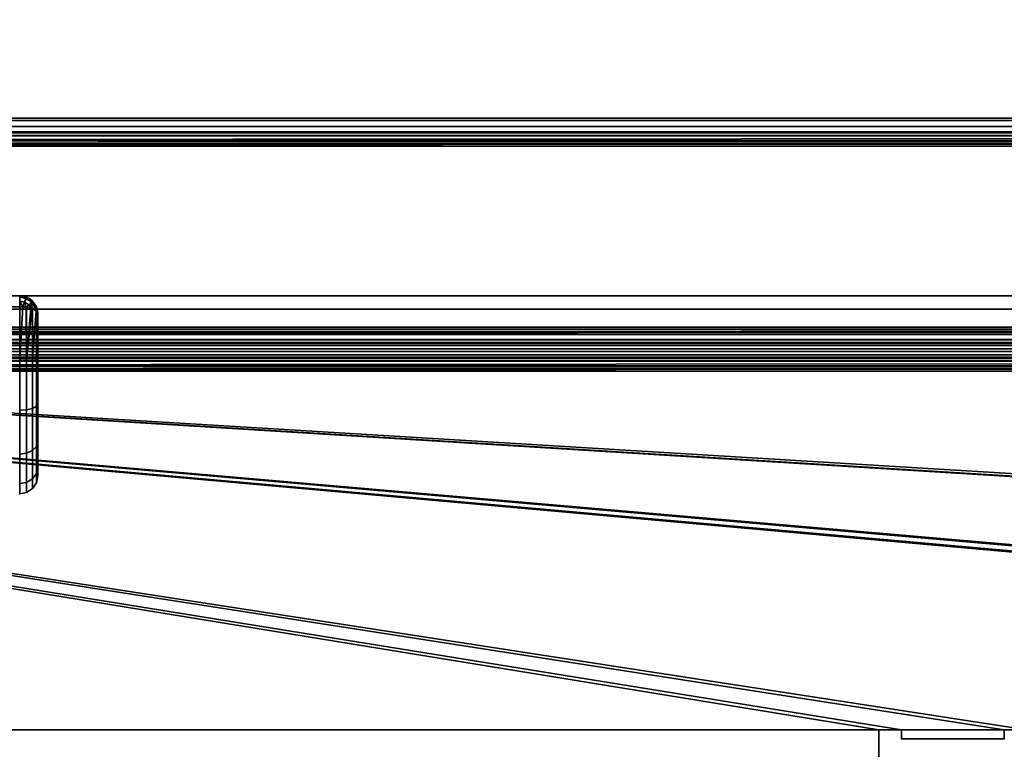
# Model space of a CAD drawing. Header units: millimetres. Extents: x -603 to 3703, y -115 to 249.
# Tile 153 of 256: x -221 to -112, y 21 to 102. Entities that reach past the tile are written whole.
import ezdxf

# ---------------------------------------------------------------- set-up
doc = ezdxf.new("R2010")
doc.units = ezdxf.units.MM
doc.layers.add('151', color=7, linetype='Continuous', true_color=0xffffff)

# ---------------------------------------------------------------- blocks, each defined once
blk = doc.blocks.new('UG_SURFACE_001')
at = {"layer": '151', "color": 252, "linetype": 'Continuous', "lineweight": 35}
for points in [[(603, -13.3, 2212.25), (603, 230.4, 2212.25), (-603, 230.4, 2212.25), (-603, -13.3, 2212.25)], [(-453, -13.3, 2062.25), (-453, 230.4, 2062.25), (453, 230.4, 2062.25), (453, -13.3, 2062.25)]]:
    blk.add_3dface(points, dxfattribs=at)
blk = doc.blocks.new('UG_SURFACE_012')
at = {"layer": '151', "color": 43, "linetype": 'Continuous', "lineweight": 35}
for points in [[(-220.29, 70.71, 1116.77), (-220.23, 70.85, 1116), (-221, 71, 1116), (-221, 70.85, 1116.76)], [(-221, 70.85, 1091.24), (-221, 71, 1092), (-220.23, 70.85, 1092), (-220.29, 70.71, 1091.23)], [(-221, 71, 1092), (-221, 71, 1116), (-220.23, 70.85, 1116), (-220.23, 70.85, 1092)], [(-220.46, 70.3, 1117.42), (-220.29, 70.71, 1116.77), (-221, 70.85, 1116.77), (-221, 70.41, 1117.41)], [(-221, 70.85, 1116.76), (-221, 70.85, 1116.77), (-220.29, 70.71, 1116.77)], [(-220.29, 70.71, 1091.23), (-221, 70.85, 1091.23), (-221, 70.85, 1091.24)], [(-221, 70.41, 1090.59), (-221, 70.85, 1091.23), (-220.29, 70.71, 1091.23), (-220.46, 70.3, 1090.58)], [(-221, 70.41, 1117.42), (-221, 69.77, 1117.85), (-220.66, 69.74, 1117.78)], [(-220.66, 69.74, 1117.78), (-220.46, 70.3, 1117.42), (-221, 70.41, 1117.42)], [(-221, 70.41, 1117.41), (-221, 70.41, 1117.42), (-220.46, 70.3, 1117.42)], [(-220.46, 70.3, 1090.58), (-221, 70.41, 1090.58), (-221, 70.41, 1090.59)], [(-221, 70.41, 1090.58), (-220.46, 70.3, 1090.58), (-220.66, 69.74, 1090.22)], [(-220.66, 69.74, 1090.22), (-221, 69.77, 1090.15), (-221, 70.41, 1090.58)], [(-220.46, 70.3, 1117.42), (-220.66, 69.74, 1117.78), (-220.27, 69.71, 1117.71)], [(-220.27, 69.71, 1090.29), (-220.66, 69.74, 1090.22), (-220.46, 70.3, 1090.58)], [(-220.46, 70.3, 1117.42), (-220, 70, 1117.42), (-219.69, 70.31, 1116.77), (-220.29, 70.71, 1116.77)], [(-220.29, 70.71, 1091.23), (-219.69, 70.31, 1091.23), (-220, 70, 1090.58), (-220.46, 70.3, 1090.58)], [(-220.27, 69.71, 1117.71), (-220, 70, 1117.42), (-220.46, 70.3, 1117.42)], [(-220.46, 70.3, 1090.58), (-220, 70, 1090.58), (-220.27, 69.71, 1090.29)], [(-220.29, 70.71, 1116.77), (-219.69, 70.31, 1116.77), (-219.59, 70.41, 1116), (-220.23, 70.85, 1116)], [(-220.23, 70.85, 1092), (-219.59, 70.41, 1092), (-219.69, 70.31, 1091.23), (-220.29, 70.71, 1091.23)], [(-220, 70, 1117.42), (-220.27, 69.71, 1117.71), (-220.23, 69.71, 1117.71)], [(-220.23, 69.71, 1090.29), (-220.27, 69.71, 1090.29), (-220, 70, 1090.58)], [(-220.23, 70.85, 1092), (-220.23, 70.85, 1116), (-219.59, 70.41, 1116), (-219.59, 70.41, 1092)], [(-220.23, 69.71, 1117.71), (-219.75, 69.59, 1117.41), (-220, 70, 1117.42)], [(-220, 70, 1090.58), (-219.75, 69.59, 1090.59), (-220.23, 69.71, 1090.29)], [(-219.69, 70.31, 1116.77), (-220, 70, 1117.42), (-219.75, 69.59, 1117.41)], [(-219.75, 69.59, 1090.59), (-220, 70, 1090.58), (-219.69, 70.31, 1091.23)], [(-219.75, 69.59, 1117.41), (-219.63, 69.56, 1117.33), (-219.69, 70.31, 1116.77)], [(-219.69, 70.31, 1091.23), (-219.63, 69.56, 1090.67), (-219.75, 69.59, 1090.59)], [(-219.69, 70.31, 1116.77), (-219.29, 69.71, 1116.77), (-219.15, 69.77, 1116), (-219.59, 70.41, 1116)], [(-219.59, 70.41, 1092), (-219.15, 69.77, 1092), (-219.29, 69.71, 1091.23), (-219.69, 70.31, 1091.23)], [(-219.63, 69.56, 1117.33), (-219.29, 69.71, 1116.77), (-219.69, 70.31, 1116.77)], [(-219.69, 70.31, 1091.23), (-219.29, 69.71, 1091.23), (-219.63, 69.56, 1090.67)], [(-219.59, 70.41, 1092), (-219.59, 70.41, 1116), (-219.15, 69.77, 1116), (-219.15, 69.77, 1092)], [(-221, 64.03, 1089), (-221, 69.77, 1090.15), (-220.66, 69.74, 1090.22)], [(-220.66, 69.74, 1117.78), (-221, 69.77, 1117.85), (-221, 64.03, 1119)], [(-221, 64.03, 1119), (-220.23, 64.02, 1118.85), (-220.27, 69.71, 1117.71), (-220.66, 69.74, 1117.78)], [(-220.66, 69.74, 1090.22), (-220.27, 69.71, 1090.29), (-220.23, 64.02, 1089.15), (-221, 64.03, 1089)], [(-220.23, 64.02, 1118.85), (-220.23, 69.71, 1117.71), (-220.27, 69.71, 1117.71)], [(-220.27, 69.71, 1090.29), (-220.23, 69.71, 1090.29), (-220.23, 64.02, 1089.15)], [(-220.23, 64.02, 1089.15), (-220.23, 69.71, 1090.29), (-219.75, 69.59, 1090.59)], [(-219.75, 69.59, 1117.41), (-220.23, 69.71, 1117.71), (-220.23, 64.02, 1118.85)], [(-220.23, 64.02, 1118.85), (-219.63, 69.56, 1117.33), (-219.75, 69.59, 1117.41)], [(-219.75, 69.59, 1090.59), (-219.63, 69.56, 1090.67), (-220.23, 64.02, 1089.15)], [(-220.23, 64.02, 1118.85), (-219.59, 64.02, 1118.41), (-219.59, 69.54, 1117.31), (-219.63, 69.56, 1117.33)], [(-219.63, 69.56, 1090.67), (-219.59, 69.54, 1090.69), (-219.59, 64.02, 1089.59), (-220.23, 64.02, 1089.15)], [(-219.29, 69.71, 1116.77), (-219.63, 69.56, 1117.33), (-219.59, 69.54, 1117.31)], [(-219.59, 69.54, 1090.69), (-219.63, 69.56, 1090.67), (-219.29, 69.71, 1091.23)], [(-219.59, 69.54, 1117.31), (-219.19, 69.32, 1116.76), (-219.29, 69.71, 1116.77)], [(-219.29, 69.71, 1091.23), (-219.19, 69.32, 1091.24), (-219.59, 69.54, 1090.69)], [(-219.59, 64.02, 1089.59), (-219.59, 69.54, 1090.69), (-219.19, 69.32, 1091.24)], [(-219.19, 69.32, 1116.76), (-219.59, 69.54, 1117.31), (-219.59, 64.02, 1118.41)], [(-219.59, 64.02, 1118.41), (-219.15, 64.02, 1117.77), (-219.15, 69.29, 1116.71), (-219.19, 69.32, 1116.76)], [(-219.19, 69.32, 1091.24), (-219.15, 69.29, 1091.29), (-219.15, 64.02, 1090.23), (-219.59, 64.02, 1089.59)], [(-219.15, 69.77, 1116), (-219.29, 69.71, 1116.77), (-219.19, 69.32, 1116.76)], [(-219.19, 69.32, 1091.24), (-219.29, 69.71, 1091.23), (-219.15, 69.77, 1092)], [(-219.19, 69.32, 1116.76), (-219.15, 69.29, 1116.71), (-219.15, 69.77, 1116)], [(-219.15, 69.77, 1092), (-219.15, 69.29, 1091.29), (-219.19, 69.32, 1091.24)], [(-219.15, 69.29, 1116.71), (-219, 69, 1116), (-219.15, 69.77, 1116)], [(-219.15, 69.77, 1092), (-219, 69, 1092), (-219.15, 69.29, 1091.29)], [(-219.15, 69.77, 1092), (-219.15, 69.77, 1116), (-219, 69, 1116), (-219, 69, 1092)], [(-219, 69, 1092), (-219, 64.02, 1091), (-219.15, 64.02, 1090.23), (-219.15, 69.29, 1091.29)], [(-219, 64.02, 1117), (-219, 69, 1116), (-219.15, 69.29, 1116.71), (-219.15, 64.02, 1117.77)], [(-219, 69, 1092), (-219, 69, 1116), (-219, 64.02, 1117), (-219, 59.04, 1116.02)], [(-219, 59.04, 1091.98), (-219, 64.02, 1091), (-219, 69, 1092), (-219, 59.04, 1116.02)], [(-220.23, 64.02, 1089.15), (-220.23, 58.34, 1090.28), (-221, 58.28, 1090.13), (-221, 64.03, 1089)], [(-220.23, 58.34, 1117.72), (-220.23, 64.02, 1118.85), (-221, 64.03, 1119), (-221, 58.28, 1117.87)], [(-219.59, 64.02, 1089.59), (-219.59, 58.5, 1090.68), (-220.23, 58.34, 1090.28), (-220.23, 64.02, 1089.15)], [(-219.59, 58.5, 1117.32), (-219.59, 64.02, 1118.41), (-220.23, 64.02, 1118.85), (-220.23, 58.34, 1117.72)], [(-219.15, 64.02, 1090.23), (-219.15, 58.75, 1091.28), (-219.59, 58.5, 1090.68), (-219.59, 64.02, 1089.59)], [(-219.15, 58.75, 1116.72), (-219.15, 64.02, 1117.77), (-219.59, 64.02, 1118.41), (-219.59, 58.5, 1117.32)], [(-219, 64.02, 1091), (-219, 59.04, 1091.98), (-219.15, 58.75, 1091.28), (-219.15, 64.02, 1090.23)], [(-219, 59.04, 1116.02), (-219, 64.02, 1117), (-219.15, 64.02, 1117.77), (-219.15, 58.75, 1116.72)], [(-219, 59.04, 1091.98), (-219, 54.82, 1094.8), (-219.15, 54.27, 1094.26), (-219.15, 58.75, 1091.28)], [(-219, 54.82, 1113.2), (-219, 59.04, 1116.02), (-219.15, 58.75, 1116.72), (-219.15, 54.27, 1113.74)], [(-219, 54.82, 1094.8), (-219, 59.04, 1116.02), (-219, 54.82, 1113.2)], [(-219, 54.82, 1094.8), (-219, 59.04, 1091.98), (-219, 59.04, 1116.02)], [(-220.23, 58.34, 1090.28), (-220.23, 53.51, 1093.49), (-221, 53.4, 1093.38), (-221, 58.28, 1090.13)], [(-220.23, 53.51, 1114.51), (-220.23, 58.34, 1117.72), (-221, 58.28, 1117.87), (-221, 53.4, 1114.62)], [(-219.59, 58.5, 1090.68), (-219.59, 53.82, 1093.8), (-220.23, 53.51, 1093.49), (-220.23, 58.34, 1090.28)], [(-219.59, 53.82, 1114.2), (-219.59, 58.5, 1117.32), (-220.23, 58.34, 1117.72), (-220.23, 53.51, 1114.51)], [(-219.15, 58.75, 1091.28), (-219.15, 54.27, 1094.26), (-219.59, 53.82, 1093.8), (-219.59, 58.5, 1090.68)], [(-219.15, 54.27, 1113.74), (-219.15, 58.75, 1116.72), (-219.59, 58.5, 1117.32), (-219.59, 53.82, 1114.2)], [(-219, 54.82, 1094.8), (-219, 51.99, 1099.02), (-219.15, 51.28, 1098.73), (-219.15, 54.27, 1094.26)], [(-219, 51.99, 1108.98), (-219, 54.82, 1113.2), (-219.15, 54.27, 1113.74), (-219.15, 51.28, 1109.27)], [(-219, 54.82, 1113.2), (-219, 51.99, 1108.98), (-219, 51, 1104)], [(-219, 51, 1104), (-219, 51.99, 1099.02), (-219, 54.82, 1094.8), (-219, 54.82, 1113.2)], [(-220.23, 53.51, 1093.49), (-220.23, 50.28, 1098.31), (-221, 50.14, 1098.25), (-221, 53.4, 1093.38)], [(-220.23, 50.28, 1109.69), (-220.23, 53.51, 1114.51), (-221, 53.4, 1114.62), (-221, 50.14, 1109.75)], [(-219.59, 53.82, 1093.8), (-219.59, 50.69, 1098.48), (-220.23, 50.28, 1098.31), (-220.23, 53.51, 1093.49)], [(-219.59, 50.69, 1109.52), (-219.59, 53.82, 1114.2), (-220.23, 53.51, 1114.51), (-220.23, 50.28, 1109.69)], [(-219.15, 54.27, 1094.26), (-219.15, 51.28, 1098.73), (-219.59, 50.69, 1098.48), (-219.59, 53.82, 1093.8)], [(-219.15, 51.28, 1109.27), (-219.15, 54.27, 1113.74), (-219.59, 53.82, 1114.2), (-219.59, 50.69, 1109.52)], [(-219, 51.99, 1099.02), (-219, 51, 1104), (-219.15, 50.23, 1104), (-219.15, 51.28, 1098.73)], [(-219, 51, 1104), (-219, 51.99, 1108.98), (-219.15, 51.28, 1109.27), (-219.15, 50.23, 1104)], [(-220.23, 50.28, 1098.31), (-220.23, 49.15, 1104), (-221, 49, 1104), (-221, 50.14, 1098.25)], [(-220.23, 49.15, 1104), (-220.23, 50.28, 1109.69), (-221, 50.14, 1109.75), (-221, 49, 1104)], [(-219.59, 50.69, 1098.48), (-219.59, 49.59, 1104), (-220.23, 49.15, 1104), (-220.23, 50.28, 1098.31)], [(-219.59, 49.59, 1104), (-219.59, 50.69, 1109.52), (-220.23, 50.28, 1109.69), (-220.23, 49.15, 1104)], [(-219.15, 51.28, 1098.73), (-219.15, 50.23, 1104), (-219.59, 49.59, 1104), (-219.59, 50.69, 1098.48)], [(-219.15, 50.23, 1104), (-219.15, 51.28, 1109.27), (-219.59, 50.69, 1109.52), (-219.59, 49.59, 1104)]]:
    blk.add_3dface(points, dxfattribs=at)
blk = doc.blocks.new('UG_SURFACE_033')
at = {"layer": '151', "color": 7, "linetype": 'Continuous', "lineweight": 35}
for points in [[(396.65, 11.15, 2003.9), (396.65, 229.15, 2003.9), (-396.65, 229.15, 2003.9), (-396.65, 11.15, 2003.9)], [(-396.5, 11.15, 2003.75), (-396.5, 229.15, 2003.75), (396.5, 229.15, 2003.75), (396.5, 11.15, 2003.75)]]:
    blk.add_3dface(points, dxfattribs=at)
blk = doc.blocks.new('UG_SURFACE_034')
at = {"layer": '151', "color": 41, "linetype": 'Continuous', "lineweight": 35}
for points in [[(-418.65, 67.5, 2025.9), (418.65, 67.5, 2025.9), (418.65, 229.15, 2025.9), (-418.65, 229.15, 2025.9)], [(396.65, 229.15, 2003.9), (396.65, 11.15, 2003.9), (-396.65, 11.15, 2003.9), (-396.65, 229.15, 2003.9)], [(413.5, 71, 2020.75), (413.5, 67.5, 2020.75), (-413.5, 67.5, 2020.75), (-413.5, 71, 2020.75)], [(410.5, 71, 2017.75), (413.5, 71, 2020.75), (-413.5, 71, 2020.75), (-410.5, 71, 2017.75)], [(410.5, 19, 2017.75), (410.5, 71, 2017.75), (-410.5, 71, 2017.75), (-410.5, 19, 2017.75)], [(413.5, 67.5, 2020.75), (418.65, 67.5, 2025.9), (-418.65, 67.5, 2025.9), (-413.5, 67.5, 2020.75)]]:
    blk.add_3dface(points, dxfattribs=at)
blk = doc.blocks.new('UG_SURFACE_050')
at = {"layer": '151', "color": 252, "linetype": 'Continuous', "lineweight": 35}
for points in [[(-412, 69.5, 2020.25), (-125.7, 22.8, 2020.25), (-123.2, 22.8, 2020.25)], [(-412, 69.5, 2020.25), (-344.3, 22.8, 2020.25), (-125.7, 22.8, 2020.25)], [(-412, 69.5, 2020.25), (-111.8, 22.8, 2020.25), (-109.3, 22.8, 2020.25)], [(-123.2, 22.8, 2020.25), (-111.8, 22.8, 2020.25), (-412, 69.5, 2020.25)], [(-109.3, 22.8, 2020.25), (109.3, 22.8, 2020.25), (-412, 69.5, 2020.25)], [(412, 69.5, 2020.25), (-412, 69.5, 2020.25), (109.3, 22.8, 2020.25), (111.8, 22.8, 2020.25)], [(412, 69.5, 2018.75), (-412, 69.5, 2018.75), (-412, 69.5, 2020.25), (412, 69.5, 2020.25)], [(-412, 69.5, 2018.75), (-125.7, 22.8, 2018.75), (-344.3, 22.8, 2018.75)], [(-412, 69.5, 2018.75), (125.7, 22.8, 2018.75), (123.2, 22.8, 2018.75)], [(-412, 69.5, 2018.75), (346.8, 22.8, 2018.75), (344.3, 22.8, 2018.75)], [(123.2, 22.8, 2018.75), (111.8, 22.8, 2018.75), (-412, 69.5, 2018.75)], [(111.8, 22.8, 2018.75), (109.3, 22.8, 2018.75), (-412, 69.5, 2018.75)], [(-412, 69.5, 2018.75), (358.2, 22.8, 2018.75), (346.8, 22.8, 2018.75)], [(344.3, 22.8, 2018.75), (125.7, 22.8, 2018.75), (-412, 69.5, 2018.75)], [(-412, 69.5, 2018.75), (-111.8, 22.8, 2018.75), (-123.2, 22.8, 2018.75)], [(-123.2, 22.8, 2018.75), (-125.7, 22.8, 2018.75), (-412, 69.5, 2018.75)], [(-412, 69.5, 2018.75), (109.3, 22.8, 2018.75), (-109.3, 22.8, 2018.75)], [(-109.3, 22.8, 2018.75), (-111.8, 22.8, 2018.75), (-412, 69.5, 2018.75)], [(-412, 69.5, 2018.75), (412, 69.5, 2018.75), (360.7, 22.8, 2018.75), (358.2, 22.8, 2018.75)], [(-344.3, 22.8, 2020.25), (-344.3, 18.08, 2020.25), (-125.7, 18.08, 2020.25), (-125.7, 22.8, 2020.25)], [(-125.7, 22.8, 2018.75), (-125.7, 18.08, 2018.75), (-344.3, 18.08, 2018.75), (-344.3, 22.8, 2018.75)], [(-125.7, 22.8, 2020.25), (-125.7, 22.8, 2018.75), (-123.2, 22.8, 2018.75), (-123.2, 22.8, 2020.25)], [(-125.7, 18.08, 2018.75), (-125.7, 22.8, 2018.75), (-125.7, 22.8, 2020.25), (-125.7, 18.08, 2020.25)], [(-123.2, 22.8, 2018.75), (-123.2, 21.8, 2018.75), (-123.2, 21.8, 2020.25), (-123.2, 22.8, 2020.25)], [(-123.2, 22.8, 2020.25), (-123.2, 21.8, 2020.25), (-111.8, 21.8, 2020.25), (-111.8, 22.8, 2020.25)], [(-111.8, 22.8, 2018.75), (-111.8, 21.8, 2018.75), (-123.2, 21.8, 2018.75), (-123.2, 22.8, 2018.75)], [(-111.8, 22.8, 2018.75), (-109.3, 22.8, 2018.75), (-109.3, 22.8, 2020.25), (-111.8, 22.8, 2020.25)], [(-111.8, 21.8, 2018.75), (-111.8, 22.8, 2018.75), (-111.8, 22.8, 2020.25), (-111.8, 21.8, 2020.25)], [(-123.2, 21.8, 2018.75), (-111.8, 21.8, 2018.75), (-111.8, 21.8, 2020.25), (-123.2, 21.8, 2020.25)]]:
    blk.add_3dface(points, dxfattribs=at)
blk = doc.blocks.new('UG_SURFACE_074')
at = {"layer": '151', "color": 252, "linetype": 'Continuous', "lineweight": 35}
for points in [[(-443, 89.2, 2050.25), (443, 89.2, 2050.25), (443, 90.7, 2050.25), (-443, 90.7, 2050.25)], [(-426.08, 90.7, 2033.33), (-443, 90.7, 2050.25), (443, 90.7, 2050.25), (426.08, 90.7, 2033.33)], [(424.9, 90.47, 2032.15), (-424.9, 90.47, 2032.15), (-426.08, 90.7, 2033.33), (426.08, 90.7, 2033.33)], [(423.9, 89.8, 2031.15), (-423.9, 89.8, 2031.15), (-424.9, 90.47, 2032.15), (424.9, 90.47, 2032.15)], [(423.23, 88.8, 2030.48), (-423.23, 88.8, 2030.48), (-423.9, 89.8, 2031.15), (423.9, 89.8, 2031.15)], [(-426.08, 89.2, 2033.33), (426.08, 89.2, 2033.33), (443, 89.2, 2050.25), (-443, 89.2, 2050.25)], [(426.08, 89.2, 2033.33), (-426.08, 89.2, 2033.33), (-425.48, 89.08, 2032.73), (425.48, 89.08, 2032.73)], [(425.48, 89.08, 2032.73), (-425.48, 89.08, 2032.73), (-424.96, 88.74, 2032.21), (424.96, 88.74, 2032.21)], [(424.96, 88.74, 2032.21), (-424.96, 88.74, 2032.21), (-424.62, 88.22, 2031.87), (424.62, 88.22, 2031.87)], [(-423.06, 88.22, 2030.31), (-423.23, 88.8, 2030.48), (423.23, 88.8, 2030.48)], [(-423.06, 88.22, 2030.31), (423.23, 88.8, 2030.48), (423.06, 88.22, 2030.31)], [(424.53, 87.93, 2031.78), (-424.62, 88.22, 2031.87), (-424.53, 87.93, 2031.78)], [(424.53, 87.93, 2031.78), (424.62, 88.22, 2031.87), (-424.62, 88.22, 2031.87)], [(-424.53, 87.93, 2031.78), (424.5, 87.62, 2031.75), (424.53, 87.93, 2031.78)], [(-424.53, 87.93, 2031.78), (-424.5, 87.62, 2031.75), (424.5, 87.62, 2031.75)], [(-424.5, 67.28, 2031.75), (424.5, 67.28, 2031.75), (424.5, 87.62, 2031.75), (-424.5, 87.62, 2031.75)], [(423.06, 88.22, 2030.31), (-423, 87.62, 2030.25), (-423.06, 88.22, 2030.31)], [(423.06, 88.22, 2030.31), (423, 87.62, 2030.25), (-423, 87.62, 2030.25)], [(-423, 67.28, 2030.25), (-423, 87.62, 2030.25), (423, 87.62, 2030.25), (423, 67.28, 2030.25)], [(424.5, 67.28, 2031.75), (-424.5, 67.28, 2031.75), (-424.44, 66.68, 2031.69)], [(424.44, 66.68, 2031.69), (424.5, 67.28, 2031.75), (-424.44, 66.68, 2031.69)], [(-424.44, 66.68, 2031.69), (-424.27, 66.1, 2031.52), (424.27, 66.1, 2031.52), (424.44, 66.68, 2031.69)], [(-422.97, 66.97, 2030.22), (-423, 67.28, 2030.25), (423, 67.28, 2030.25)], [(-422.97, 66.97, 2030.22), (423, 67.28, 2030.25), (422.97, 66.97, 2030.22)], [(422.97, 66.97, 2030.22), (422.88, 66.68, 2030.13), (-422.88, 66.68, 2030.13), (-422.97, 66.97, 2030.22)], [(422.54, 66.16, 2029.79), (-422.54, 66.16, 2029.79), (-422.88, 66.68, 2030.13), (422.88, 66.68, 2030.13)], [(424.27, 66.1, 2031.52), (-424.27, 66.1, 2031.52), (-423.6, 65.1, 2030.85), (423.6, 65.1, 2030.85)], [(422.02, 65.82, 2029.27), (-422.02, 65.82, 2029.27), (-422.54, 66.16, 2029.79), (422.54, 66.16, 2029.79)], [(421.42, 65.7, 2028.67), (-421.42, 65.7, 2028.67), (-422.02, 65.82, 2029.27), (422.02, 65.82, 2029.27)], [(-416.08, 65.7, 2023.33), (-421.42, 65.7, 2028.67), (421.42, 65.7, 2028.67), (416.08, 65.7, 2023.33)], [(414.9, 65.47, 2022.15), (-414.9, 65.47, 2022.15), (-416.08, 65.7, 2023.33), (416.08, 65.7, 2023.33)], [(423.6, 65.1, 2030.85), (-423.6, 65.1, 2030.85), (-422.6, 64.43, 2029.85), (422.6, 64.43, 2029.85)], [(422.6, 64.43, 2029.85), (-422.6, 64.43, 2029.85), (-421.42, 64.2, 2028.67), (421.42, 64.2, 2028.67)], [(413.9, 64.8, 2021.15), (-413.9, 64.8, 2021.15), (-414.9, 65.47, 2022.15), (414.9, 65.47, 2022.15)], [(413.23, 63.8, 2020.48), (-413.23, 63.8, 2020.48), (-413.9, 64.8, 2021.15), (413.9, 64.8, 2021.15)], [(-416.08, 64.2, 2023.33), (416.08, 64.2, 2023.33), (421.42, 64.2, 2028.67), (-421.42, 64.2, 2028.67)], [(416.08, 64.2, 2023.33), (-416.08, 64.2, 2023.33), (-415.48, 64.08, 2022.73), (415.48, 64.08, 2022.73)], [(415.48, 64.08, 2022.73), (-415.48, 64.08, 2022.73), (-414.96, 63.74, 2022.21), (414.96, 63.74, 2022.21)], [(414.96, 63.74, 2022.21), (-414.96, 63.74, 2022.21), (-414.62, 63.22, 2021.87), (414.62, 63.22, 2021.87)], [(-413.06, 63.22, 2020.31), (-413.23, 63.8, 2020.48), (413.23, 63.8, 2020.48)], [(-413.06, 63.22, 2020.31), (413.23, 63.8, 2020.48), (413.06, 63.22, 2020.31)], [(414.53, 62.93, 2021.78), (-414.62, 63.22, 2021.87), (-414.53, 62.93, 2021.78)], [(414.53, 62.93, 2021.78), (414.62, 63.22, 2021.87), (-414.62, 63.22, 2021.87)], [(-414.53, 62.93, 2021.78), (414.5, 62.62, 2021.75), (414.53, 62.93, 2021.78)], [(-414.53, 62.93, 2021.78), (-414.5, 62.62, 2021.75), (414.5, 62.62, 2021.75)], [(-414.5, -30.22, 2021.75), (414.5, -30.22, 2021.75), (414.5, 62.62, 2021.75), (-414.5, 62.62, 2021.75)], [(413.06, 63.22, 2020.31), (-413, 62.62, 2020.25), (-413.06, 63.22, 2020.31)], [(413.06, 63.22, 2020.31), (413, 62.62, 2020.25), (-413, 62.62, 2020.25)], [(-413, -30.22, 2020.25), (-413, 62.62, 2020.25), (413, 62.62, 2020.25), (413, -30.22, 2020.25)]]:
    blk.add_3dface(points, dxfattribs=at)

msp = doc.modelspace()

# ---------------------------------------------------------------- linework, layer by layer
at = {"layer": '151', "color": 252, "linetype": 'Continuous', "lineweight": -3, "true_color": 0x939598}
for p, q in [((443, 90.7, 2050.25), (-443, 90.7, 2050.25)), ((426.08, 90.7, 2033.33), (-426.08, 90.7, 2033.33)), ((443, 89.2, 2050.25), (-443, 89.2, 2050.25)), ((426.08, 89.2, 2033.33), (-426.08, 89.2, 2033.33)), ((424.5, 87.62, 2031.75), (-424.5, 87.62, 2031.75)), ((423, 87.62, 2030.25), (-423, 87.62, 2030.25)), ((-413.5, 71, 2020.75), (413.5, 71, 2020.75)), ((-410.5, 71, 2017.75), (410.5, 71, 2017.75)), ((-316, 71, 1116), (-221, 71, 1116)), ((-221, 71, 1092), (-316, 71, 1092)), ((-221, 71, 1116), (-221, 71, 1092)), ((-412, 69.5, 2020.25), (412, 69.5, 2020.25)), ((-412, 69.5, 2018.75), (412, 69.5, 2018.75)), ((-221, 69.77, 1117.85), (-315.65, 69.77, 1117.85)), ((-315.65, 69.77, 1090.15), (-221, 69.77, 1090.15)), ((-219, 69, 1092), (-219, 69, 1116)), ((424.5, 67.28, 2031.75), (-424.5, 67.28, 2031.75)), ((423, 67.28, 2030.25), (-423, 67.28, 2030.25)), ((-418.65, 67.5, 2025.9), (418.65, 67.5, 2025.9)), ((-413.5, 67.5, 2020.75), (413.5, 67.5, 2020.75)), ((421.42, 65.7, 2028.67), (-421.42, 65.7, 2028.67)), ((416.08, 65.7, 2023.33), (-416.08, 65.7, 2023.33)), ((421.42, 64.2, 2028.67), (-421.42, 64.2, 2028.67)), ((416.08, 64.2, 2023.33), (-416.08, 64.2, 2023.33)), ((414.5, 62.62, 2021.75), (-414.5, 62.62, 2021.75)), ((413, 62.62, 2020.25), (-413, 62.62, 2020.25)), ((-125.7, 22.8, 2020.25), (-125.7, 18.08, 2020.25)), ((-123.2, 22.8, 2018.75), (-125.7, 22.8, 2018.75)), ((-125.7, 22.8, 2018.75), (-125.7, 22.8, 2020.25)), ((-125.7, 22.8, 2018.75), (-125.7, 18.08, 2018.75)), ((-123.2, 22.8, 2020.25), (-125.7, 22.8, 2020.25)), ((-123.2, 21.8, 2018.75), (-123.2, 22.8, 2018.75)), ((-123.2, 21.8, 2020.25), (-123.2, 22.8, 2020.25)), ((-123.2, 22.8, 2018.75), (-123.2, 22.8, 2020.25)), ((-123.2, 21.8, 2018.75), (-123.2, 21.8, 2020.25)), ((-111.8, 21.8, 2018.75), (-123.2, 21.8, 2018.75)), ((-111.8, 21.8, 2020.25), (-123.2, 21.8, 2020.25))]:
    msp.add_line(p, q, dxfattribs=at)
msp.add_arc((-221, 69, 1116), 2, 0, 90, dxfattribs=at)
at = {"layer": '151', "color": 252, "linetype": 'Continuous', "lineweight": -3, "true_color": 0x939598, "extrusion": (0, 0, -1)}
msp.add_arc((221, 69, -1092), 2, 90, 180, dxfattribs=at)
at = {"layer": '151', "color": 252, "linetype": 'Continuous', "lineweight": -3, "true_color": 0x939598, "extrusion": (1, 0, 0)}
for centre, radius, start, end in [((69, 1092, -221), 2, 292.6199, 0), ((69, 1116, -221), 2, 0, 67.3801), ((64, 1104, -219), 13, 67.3801, 292.6199)]:
    msp.add_arc(centre, radius, start, end, dxfattribs=at)
at = {"layer": '151', "color": 252, "linetype": 'Continuous', "lineweight": -3, "true_color": 0x939598, "extrusion": (0, -0.923077, 0.384615)}
msp.add_arc((-221, 1056.69, 365.54), 2, 0, 90, dxfattribs=at)
at = {"layer": '151', "color": 252, "linetype": 'Continuous', "lineweight": -3, "true_color": 0x939598, "extrusion": (0, -0.923077, -0.384615)}
msp.add_arc((-221, 981.46, -483.69), 2, 270, 0, dxfattribs=at)
at = {"layer": '151', "color": 252, "linetype": 'Continuous', "lineweight": -3, "true_color": 0x939598, "extrusion": (-1, 0, 0)}
msp.add_arc((-64, 1104, 221), 15, 247.3801, 112.6199, dxfattribs=at)

# ---------------------------------------------------------------- block references
at = {"layer": '151', "color": 252, "linetype": 'Continuous', "lineweight": -3, "true_color": 0x939598}
for name in ['UG_SURFACE_033', 'UG_SURFACE_001', 'UG_SURFACE_034', 'UG_SURFACE_074', 'UG_SURFACE_012', 'UG_SURFACE_050']:
    msp.add_blockref(name, (0, 0), dxfattribs=at)

doc.saveas('drawing.dxf')
